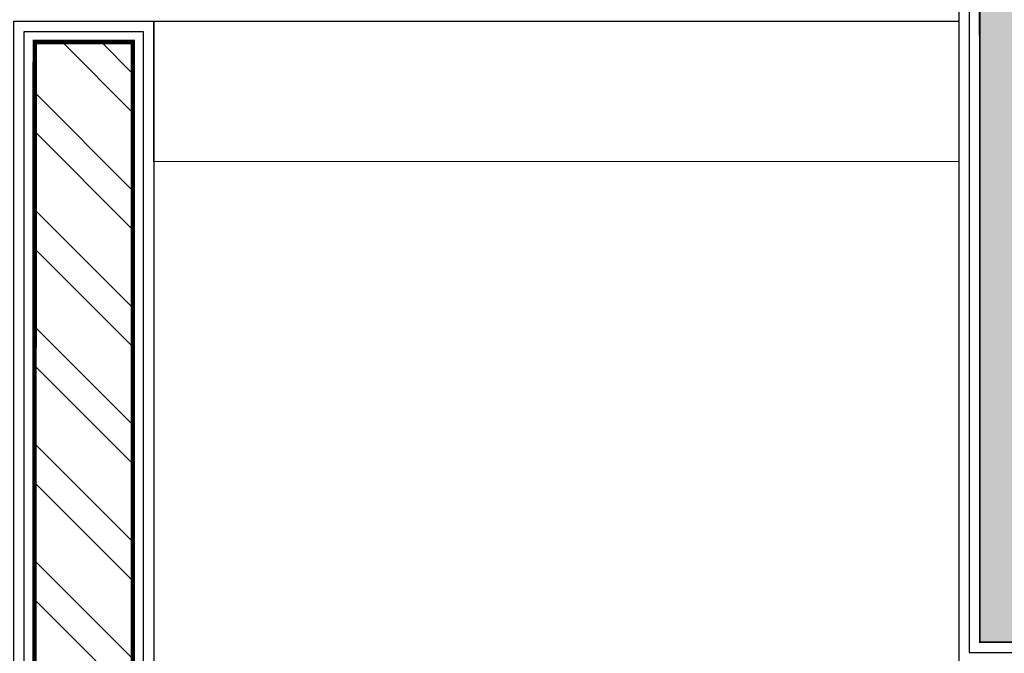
# Model space of a CAD drawing. Header units: millimetres. Extents: x -115221 to 194496, y -122556 to 375476.
# Tile 79 of 169: x 107378 to 108512, y -37860 to -37130. Entities that reach past the tile are written whole.
import ezdxf

# ---------------------------------------------------------------- set-up
doc = ezdxf.new("R2010")
doc.units = ezdxf.units.MM
doc.layers.add('WWDS FURNITURE LAYOUT', color=8, linetype='Continuous')

# ---------------------------------------------------------------- blocks, each defined once
blk = doc.blocks.new('FUR R0')
at = {"layer": 'WWDS FURNITURE LAYOUT'}
h = blk.add_hatch(color=8, dxfattribs=at)
h.dxf.hatch_style = 1
h.paths.add_polyline_path([(50, -750), (50, -649.9), (-605, -650), (-605, 2849.8), (-7300, 2849.8), (-7300, 1626.9), (-7200, 1626.9), (-7200, 2749.8), (-704.9, 2749.8), (-704.7, -750)])
at = {"layer": 'WWDS FURNITURE LAYOUT', "ltscale": 50}
h = blk.add_hatch(dxfattribs=at)
h.set_pattern_fill('ANSI32', color=8, scale=10, angle=90)
h.set_pattern_definition([(135, (-1707085.58, -2849989.47), (-67.351921, -67.351921), []), (135, (-1707085.58, -2849944.57), (-67.351921, -67.351921), [])])
h.paths.add_polyline_path([(50, -3305.5), (-1793.5, -3305.5), (-1792.7, -59), (-1679.7, -59), (-1679.7, -3191.7), (50, -3191.7)])
at = {"layer": 'WWDS FURNITURE LAYOUT', "color": 8}
for points, const_width in [([(50, -750), (50, -649.9), (-605, -650), (-605, 2849.8), (-7300, 2849.8), (-7300, 1626.9), (-7200, 1626.9), (-7200, 2749.8), (-704.9, 2749.8), (-704.7, -750)], 2), ([(50, -3305.5), (-1793.5, -3305.5), (-1792.7, -59), (-1679.7, -59), (-1679.7, -3191.7), (50, -3191.7)], 5.07)]:
    blk.add_lwpolyline(points, close=True, dxfattribs=dict(at, const_width=const_width))
for points in [[(-3173, 2749.8), (-3173, 1057.7), (-3011.2, 1057.7), (-3011.2, 2725.8), (-728.9, 2725.9), (-728.7, -774), (50, -774)], [(-3161, 2749.8), (-3161, 1069.7), (-3023.2, 1069.7), (-3023.2, 2737.8), (-716.9, 2737.9), (-716.7, -762), (50, -762)], [(-3149, 2749.8), (-3149, 1081.7), (-3035.2, 1081.7), (-3035.2, 2749.8), (-704.9, 2749.9), (-704.7, -750), (50, -750)], [(50, -3329.5), (-1817.5, -3329.5), (-1816.7, -35), (-1655.7, -35), (-1655.7, -3167.7), (50, -3167.7)], [(50, -3317.5), (-1805.5, -3317.5), (-1804.7, -47), (-1667.7, -47), (-1667.7, -3179.7), (50, -3179.7)]]:
    blk.add_lwpolyline(points, dxfattribs=at)
blk.add_lwpolyline([(-1655.7, -35.1), (-728.7, -35), (-728.7, -196.7), (-1655.7, -196.8)], close=True, dxfattribs=at)

msp = doc.modelspace()

# ---------------------------------------------------------------- block references
at = {"layer": 'WWDS FURNITURE LAYOUT'}
msp.add_blockref('FUR R0', (109188.4, -37096.8), dxfattribs=at)

doc.saveas('drawing.dxf')
